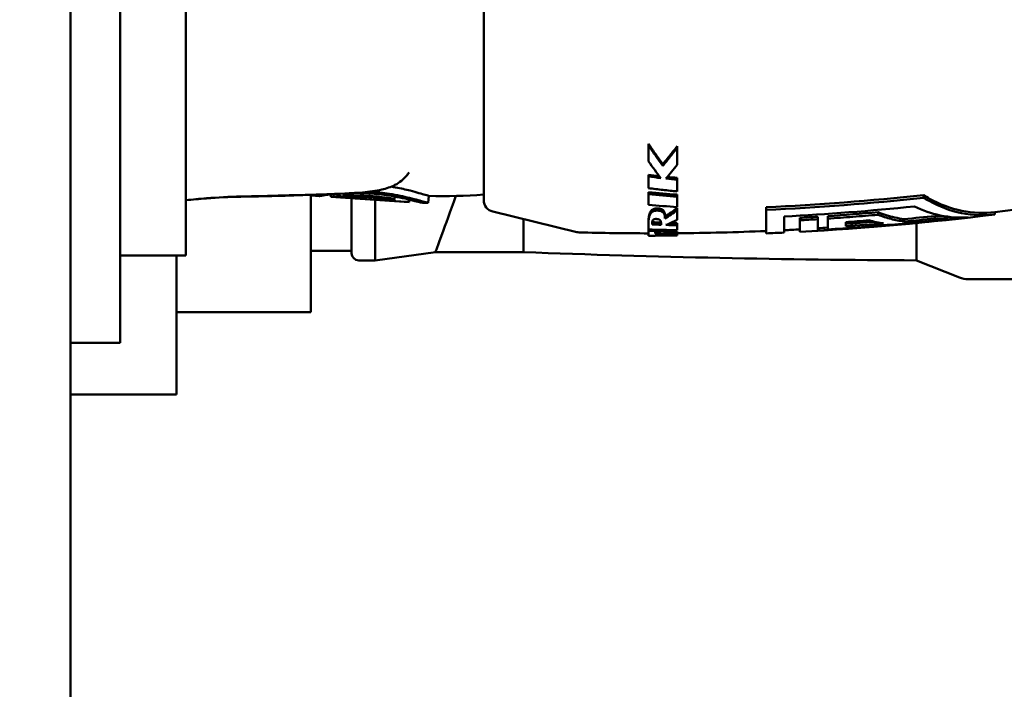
# Model space of a CAD drawing. Header units: millimetres. Extents: x 0 to 2239, y -60 to 841.
# Tile 64 of 151: x 790 to 832, y 624 to 653. Entities that reach past the tile are written whole.
import ezdxf

# ---------------------------------------------------------------- set-up
doc = ezdxf.new("R2010")
doc.units = ezdxf.units.MM
doc.layers.add('Bemaßung (ISO)', color=7, linetype='Continuous', lineweight=25)
doc.layers.add('Sichtbar (ISO)', color=7, linetype='Continuous', lineweight=50)
doc.styles.add('Notiztext (DIN)', font='isocpeur.ttf')
doc.dimstyles.new('Standard (DIN)', dxfattribs={"dimtxt": 3.5, "dimasz": 2.5, "dimexe": 2, "dimexo": 0.5, "dimgap": 0.5, "dimtad": 1, "dimrnd": 1e-08, "dimtxsty": 'Notiztext (DIN)', "dimcen": 0.09, "dimdle": 10, "dimclrd": 256, "dimclre": 256, "dimclrt": 256, "dimadec": 0, "dimazin": 0, "dimtfac": 1, "dimtmove": 0, "dimatfit": 3, "dimfxl": 1, "dimtolj": 1, "dimtzin": 0, "dimlwd": -1, "dimlwe": -1, "dimarcsym": 0})

# ---------------------------------------------------------------- blocks, each defined once
blk = doc.blocks.new('*D25')
at = {"layer": 'Bemaßung (ISO)', "transparency": 16777216}
for p, q in [((763.885, 780.063), (908.385, 780.063)), ((906.385, 777.563), (906.385, 282.563)), ((763.885, 280.063), (908.385, 280.063))]:
    blk.add_line(p, q, dxfattribs=at)
for points in [[(905.968, 777.563), (906.802, 777.563), (906.385, 780.063)], [(905.968, 282.563), (906.802, 282.563), (906.385, 280.063)]]:
    blk.add_solid(points, dxfattribs=at)
at = {"layer": 'Defpoints', "color": 0, "transparency": 16777216}
for p in [(763.385, 780.063), (763.385, 280.063), (906.385, 280.063)]:
    blk.add_point(p, dxfattribs=at)
at = {"layer": 'Bemaßung (ISO)', "transparency": 16777216, "insert": (902.385, 526.738), "char_height": 3.5, "attachment_point": 1, "rotation": 90, "style": 'Notiztext (DIN)'}
blk.add_mtext('\\A1;500', dxfattribs=at)
blk = doc.blocks.new('*D26')
at = {"layer": 'Bemaßung (ISO)', "transparency": 16777216}
for p, q in [((792.985, 680.063), (895.485, 680.063)), ((893.485, 677.563), (893.485, 382.563)), ((792.985, 380.063), (895.485, 380.063))]:
    blk.add_line(p, q, dxfattribs=at)
for points in [[(893.068, 677.563), (893.902, 677.563), (893.485, 680.063)], [(893.068, 382.563), (893.902, 382.563), (893.485, 380.063)]]:
    blk.add_solid(points, dxfattribs=at)
at = {"layer": 'Defpoints', "color": 0, "transparency": 16777216}
for p in [(792.485, 680.063), (792.485, 380.063), (893.485, 380.063)]:
    blk.add_point(p, dxfattribs=at)
at = {"layer": 'Bemaßung (ISO)', "transparency": 16777216, "insert": (889.485, 526.738), "char_height": 3.5, "attachment_point": 1, "rotation": 90, "style": 'Notiztext (DIN)'}
blk.add_mtext('\\A1;300', dxfattribs=at)

msp = doc.modelspace()

# ---------------------------------------------------------------- linework, layer by layer
at = {"layer": 'Sichtbar (ISO)'}
for p, q in [((792.485, 680.0629), (792.485, 380.0629)), ((794.585, 666.3629), (794.585, 642.3629)), ((797.385, 666.1629), (797.385, 642.5629)), ((810.0369, 644.9171), (810.0369, 663.8088)), ((818.253, 647.2082), (818.2539, 647.1422)), ((817.6456, 646.4492), (817.6459, 646.3763)), ((806.7667, 645.9691), (806.7668, 645.9692)), ((806.8657, 646.0895), (806.8657, 646.0895)), ((817.037, 645.9994), (817.0369, 645.9223)), ((818.253, 645.8615), (818.2539, 645.7831)), ((802.685, 645.1431), (802.685, 640.1629)), ((802.7327, 645.1129), (802.7294, 645.1508)), ((802.7327, 645.1129), (803.0416, 645.0925)), ((803.5457, 645.0592), (803.5367, 645.1624)), ((804.0957, 645.1985), (804.0834, 645.0578)), ((804.1669, 645.0977), (804.1578, 645.2014)), ((806.2558, 645.0713), (806.246, 644.9593)), ((807.7064, 645.0999), (807.6802, 644.8005)), ((817.037, 645.2543), (817.0369, 645.1704)), ((818.253, 645.1517), (818.2539, 645.0668)), ((828.7189, 645.0223), (828.7189, 645.1342)), ((803.5457, 645.0592), (806.8671, 644.8399)), ((806.7125, 644.8514), (803.8635, 645.0395)), ((804.4243, 642.6629), (804.4243, 645.0012)), ((805.4948, 644.9502), (805.4883, 645.0241)), ((806.8758, 644.9396), (806.8671, 644.8399)), ((810.4188, 644.4312), (813.9853, 643.5646)), ((817.4007, 644.5656), (817.4009, 644.4753)), ((818.253, 644.5853), (818.2539, 644.4952)), ((822.0369, 644.5065), (822.0369, 644.6168)), ((822.0369, 643.5088), (822.0369, 644.5065)), ((822.7979, 644.2261), (822.7979, 643.5426)), ((824.6529, 644.1358), (824.6529, 644.2408)), ((826.7889, 644.2986), (826.7889, 644.4039)), ((829.2042, 644.1417), (829.2042, 644.2434)), ((831.7492, 644.3132), (831.7492, 644.414)), ((818.253, 643.9434), (818.2539, 643.8474)), ((823.4629, 644.0629), (823.4629, 644.1678)), ((823.4629, 643.5762), (823.4629, 644.0629)), ((824.2239, 644.108), (824.2239, 644.213)), ((824.2239, 644.108), (824.2239, 643.6257)), ((824.6529, 643.6753), (824.6529, 644.1358)), ((825.4139, 643.9864), (825.4139, 643.8108)), ((827.8972, 644.0134), (827.8972, 644.115)), ((829.7069, 644.1073), (829.7069, 644.2082)), ((817.037, 643.6753), (817.0369, 643.6206)), ((817.3203, 643.6659), (817.3204, 643.6084)), ((817.3204, 643.4286), (817.3204, 643.4094)), ((818.253, 643.5832), (818.2539, 643.4838)), ((794.585, 642.5629), (797.385, 642.5629)), ((796.985, 642.5629), (796.985, 642.1629)), ((802.685, 642.7629), (804.4243, 642.7629)), ((807.984, 642.7129), (805.4243, 642.3629)), ((811.7243, 642.7129), (807.9842, 642.7129)), ((794.585, 642.3629), (794.585, 638.8629)), ((796.985, 642.1629), (796.985, 636.6629)), ((805.4243, 642.3629), (804.7243, 642.3629)), ((828.4243, 642.3629), (830.2454, 641.6344)), ((830.6168, 641.5629), (832.6261, 641.5629)), ((802.685, 640.1629), (796.985, 640.1629)), ((794.585, 638.8629), (792.485, 638.8629)), ((792.485, 636.6629), (796.985, 636.6629))]:
    msp.add_line(p, q, dxfattribs=at)
for centre, radius, start, end in [((817.2023, 760.9272), 117.4179, 277.116689, 283.987819), ((808.3529, 667.0903), 22, 268.31612, 274.39007), ((808.3529, 667.0904), 22.3, 267.47684, 268.27145), ((810.5369, 644.9171), 0.5, 180, 256.34185), ((817.2023, 760.9272), 117.5179, 273.053815, 277.110602), ((817.2226, 755.7564), 111.8677, 273.19778, 273.58823), ((817.2064, 760.5725), 117.1341, 273.644889, 276.126245), ((817.2295, 757.6542), 113.9621, 274.118326, 274.616503), ((814.1033, 644.0504), 0.5, 256.34185, 268.4812), ((817.2023, 760.9272), 117.4179, 268.481198, 269.919278), ((817.2023, 760.9272), 117.4179, 270.513035, 272.359799), ((817.2023, 760.9272), 117.5179, 272.35779, 272.729181), ((817.2023, 760.9272), 117.4179, 272.731507, 273.056419), ((804.7243, 642.6629), 0.3, 180, 270), ((830.6168, 642.5629), 1, 248.19859, 270)]:
    msp.add_arc(centre, radius, start, end, dxfattribs=at)
for centre, major_axis, ratio, start_param, end_param in [((818.1559, 654.3633), (0.068, -10.9496), 0.0064572, 0.7593346, 0.8506277), ((817.0522, 654.3629), (0.0122, 10.9535), 0.0008521, 2.450559, 2.5251166), ((823.8708, 719.7979), (59.3379, -48.1355), 0.9588297, 5.2824195, 5.2893923), ((823.8025, 719.9986), (-59.8601, 47.738), 0.9585431, 2.1335569, 2.1396314), ((823.9111, 721.2171), (-60.9548, 48.3953), 0.9583712, 2.1418636, 2.1472989), ((823.9795, 721.0224), (60.4471, -48.7894), 0.9586273, 5.2896897, 5.2959316), ((818.1559, 654.3629), (0.0791, -10.949), 0.0052895, 0.5937987, 0.670298), ((817.0523, 654.3629), (0.0132, 10.9535), 0.0007149, 2.5666705, 2.6481146), ((823.0274, 729.2853), (57.6593, -62.8391), 0.9790889, 5.4591058, 5.4735685), ((822.9611, 729.481), (-58.495, 62.2484), 0.9789209, 2.3064412, 2.3208654), ((818.1559, 654.3629), (0.0853, -10.949), 0.0044161, 0.4749149, 0.5565909), ((805.3818, 659.356), (-0.057, -14.4046), 0.5879666, 0.0235522, 0.0645389), ((805.6939, 659.3586), (0.0503, -14.4325), 0.5877888, 0.0035215, 0.055718), ((822.3441, 730.929), (-53.7509, 68.5957), 0.9802692, 2.405551, 2.4197094), ((818.1559, 654.3638), (0.0903, -10.9499), 0.0034932, 0.3529216, 0.4481172), ((817.2261, 759.4609), (-115.2176, -11.9781), 0.9999995, 1.559459, 1.5707963), ((817.0523, 654.3629), (-0.0149, -10.9535), 0.0003714, 5.9702132, 6.0624328), ((820.4002, 737.6411), (38.1186, -85.9695), 0.987143, 5.8264782, 5.83063), ((820.3577, 737.7981), (-39.1003, 85.6033), 0.9872155, 2.6742538, 2.6782761), ((820.4347, 738.1067), (37.5477, -86.7192), 0.9872495, 5.8414515, 5.846545), ((820.3938, 738.2596), (-38.465, 86.386), 0.9873343, 2.692089, 2.695041), ((818.1559, 654.3629), (0.0952, -10.9489), 0.0021559, 0.2039109, 0.282266), ((817.2142, 759.5977), (-115.5928, -9.4175), 1, 1.5602652, 1.5707963), ((817.214, 759.6218), (-115.6862, -9.8049), 1, 1.5569303, 1.5707963), ((817.2266, 759.4793), (-115.3376, -11.9776), 1, 1.5594708, 1.5707963), ((829.7501, 658.3385), (0.0005, -14.2314), 0.5511588, 6.2134765, 6.2776188), ((817.0523, 654.3629), (-0.0154, -10.9535), 0.0001428, 6.0865431, 6.2774276), ((819.6029, 738.6969), (29.0925, -90.6311), 0.9877798, 5.9417178, 5.9546493), ((819.1764, 723.5368), (26.3303, -75.7725), 0.9737716, 5.9131064, 5.9167262), ((817.3094, 654.3631), (0.0109, -10.9537), 0.0001321, 0.1318233, 0.1909064), ((818.6435, 724.1633), (17.5874, -78.7419), 0.9756172, 6.0413362, 6.0531708), ((818.6572, 723.9637), (17.335, -78.6942), 0.975256, 6.0440491, 6.0559143), ((817.9146, 724.0413), (7.1816, -80.313), 0.976045, 6.1842761, 6.1961352), ((817.0197, 726.7693), (-3.2333, -83.2985), 0.978698, 0.0433255, 0.0477441), ((818.1559, 654.3629), (0.0978, -10.9489), 0.0006857, 0.040286, 0.1129498)]:
    msp.add_ellipse(centre, major_axis=major_axis, ratio=ratio, start_param=start_param, end_param=end_param, dxfattribs=at)
for points, knots in [([(817.037, 647.3024), (817.037, 647.2915), (817.037, 647.2807), (817.0369, 647.259), (817.0369, 647.2482), (817.0369, 647.2373)], [-0.010023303, -0.010023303, -0.010023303, -0.010023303, -0.005020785, -0.005020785, -0.00001368, -0.00001368, -0.00001368, -0.00001368]), ([(817.0369, 646.5603), (817.0369, 646.6686), (817.0369, 646.7792), (817.0369, 647.005), (817.0369, 647.12), (817.0369, 647.2373)], [-0.092592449, -0.092592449, -0.092592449, -0.092592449, -0.04630335, -0.04630335, 0, 0, 0, 0]), ([(817.0369, 647.2373), (817.14, 647.0869), (817.2424, 646.9398), (817.4455, 646.6526), (817.5462, 646.5126), (817.6459, 646.3763)], [0, 0, 0, 0, 0.06694474, 0.06694474, 0.13388353, 0.13388353, 0.13388353, 0.13388353]), ([(817.6456, 646.4492), (817.5459, 646.5843), (817.4453, 646.723), (817.2424, 647.0076), (817.1401, 647.1533), (817.037, 647.3024)], [0.00000317, 0.00000317, 0.00000317, 0.00000317, 0.06644499, 0.06644499, 0.13289329, 0.13289329, 0.13289329, 0.13289329]), ([(818.253, 647.2082), (818.1506, 647.0762), (818.0487, 646.9469), (817.8461, 646.6938), (817.7455, 646.57), (817.6456, 646.4492)], [0.00000527, 0.00000527, 0.00000527, 0.00000527, 0.06076605, 0.06076605, 0.12153272, 0.12153272, 0.12153272, 0.12153272]), ([(817.6459, 646.3763), (817.7459, 646.4982), (817.8466, 646.6231), (818.0494, 646.8786), (818.1514, 647.0091), (818.2539, 647.1422)], [0.00000498, 0.00000498, 0.00000498, 0.00000498, 0.06120491, 0.06120491, 0.12239885, 0.12239885, 0.12239885, 0.12239885]), ([(817.5591, 645.8556), (817.473, 645.9668), (817.3864, 646.0812), (817.2122, 646.3162), (817.1247, 646.4368), (817.0369, 646.5603)], [0.00001123, 0.00001123, 0.00001123, 0.00001123, 0.05900293, 0.05900293, 0.11799896, 0.11799896, 0.11799896, 0.11799896]), ([(818.2539, 646.4219), (818.1741, 646.3205), (818.0945, 646.2212), (817.9359, 646.027), (817.8569, 645.9321), (817.7783, 645.8395)], [0, 0, 0, 0, 0.05004802, 0.05004802, 0.10009127, 0.10009127, 0.10009127, 0.10009127]), ([(806.7667, 645.9691), (806.6367, 645.8108), (806.4632, 645.6665), (806.0932, 645.4743), (805.903, 645.4119), (805.4449, 645.3064), (805.1682, 645.2728), (804.3917, 645.2045), (803.8813, 645.1881), (802.1471, 645.1303), (800.919, 645.1015), (799.7199, 645.072)], [0, 0, 0, 0, 0.07768195, 0.07768195, 0.1449249, 0.1449249, 0.23385974, 0.23385974, 0.39130873, 0.39130873, 0.77185164, 0.77185164, 0.77185164, 0.77185164]), ([(806.9032, 645.3227), (806.7211, 645.3691), (806.5151, 645.4165), (806.2313, 645.4704), (806.171, 645.4813), (806.1097, 645.4917)], [0.000004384, 0.000004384, 0.000004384, 0.000004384, 0.075690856, 0.075690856, 0.095691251, 0.095691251, 0.095691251, 0.095691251]), ([(802.9733, 645.1583), (802.9479, 645.1538), (802.9244, 645.1496), (802.7903, 645.125), (802.7327, 645.1129), (802.7327, 645.1129)], [0.46614778, 0.46614778, 0.46614778, 0.46614778, 0.48392932, 0.48392932, 0.5765717, 0.5765717, 0.5765717, 0.5765717]), ([(803.0416, 645.0925), (803.0416, 645.0925), (803.0417, 645.0925), (803.0454, 645.0932), (803.1031, 645.1032), (803.3192, 645.1356), (803.4768, 645.1575), (803.6989, 645.1797), (803.7236, 645.182), (803.7489, 645.1844)], [0.53569214, 0.53569214, 0.53569214, 0.53569214, 0.53852023, 0.53852023, 0.62203034, 0.62203034, 0.70617058, 0.70617058, 0.71645897, 0.71645897, 0.71645897, 0.71645897]), ([(803.7982, 645.0842), (803.7567, 645.0806), (803.7205, 645.0773), (803.6892, 645.0742), (803.6706, 645.0724), (803.6537, 645.0708), (803.6386, 645.0692), (803.6282, 645.0681), (803.6186, 645.0671), (803.6099, 645.0662), (803.5887, 645.064), (803.5726, 645.0622), (803.5618, 645.061), (803.5597, 645.0608), (803.5579, 645.0606), (803.5562, 645.0604), (803.5492, 645.0596), (803.5457, 645.0592), (803.5457, 645.0592)], [0, 0, 0, 0, 0.12539765, 0.12539765, 0.12539765, 0.2, 0.2, 0.2, 0.2513368, 0.2513368, 0.2513368, 0.37622103, 0.37622103, 0.37622103, 0.4, 0.4, 0.4, 0.50028246, 0.50028246, 0.50028246, 0.50028246]), ([(804.0599, 645.0528), (804.0655, 645.0531), (804.0702, 645.0535), (804.0775, 645.0546), (804.0802, 645.0553), (804.0847, 645.0576), (804.0836, 645.0594), (804.0739, 645.0635), (804.0653, 645.0658), (804.0418, 645.0704), (804.0269, 645.0728), (803.9931, 645.0771), (803.9742, 645.0791), (803.935, 645.0824), (803.9148, 645.0837), (803.8759, 645.0853), (803.8574, 645.0857), (803.8324, 645.0857), (803.8245, 645.0855), (803.8101, 645.085), (803.8037, 645.0846), (803.7982, 645.0842)], [0.000001, 0.000001, 0.000001, 0.000001, 0.003177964, 0.003177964, 0.0063767, 0.0063767, 0.012429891, 0.012429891, 0.018443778, 0.018443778, 0.024427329, 0.024427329, 0.030414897, 0.030414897, 0.036416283, 0.036416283, 0.042415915, 0.042415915, 0.045545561, 0.045545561, 0.048667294, 0.048667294, 0.048667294, 0.048667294]), ([(804.2305, 645.111), (804.222, 645.1106), (804.2141, 645.1102), (804.1998, 645.1089), (804.1935, 645.1081), (804.1778, 645.1054), (804.1711, 645.1032), (804.1656, 645.0982), (804.1667, 645.0955), (804.1765, 645.09), (804.1852, 645.0871), (804.2089, 645.0816), (804.2239, 645.079), (804.2579, 645.0743), (804.2769, 645.0723), (804.3164, 645.0689), (804.3366, 645.0676), (804.3662, 645.0665), (804.3759, 645.0662), (804.3946, 645.066), (804.4035, 645.066), (804.4117, 645.0661)], [0.000001, 0.000001, 0.000001, 0.000001, 0.003171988, 0.003171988, 0.006369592, 0.006369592, 0.012430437, 0.012430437, 0.018462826, 0.018462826, 0.024458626, 0.024458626, 0.030468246, 0.030468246, 0.036480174, 0.036480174, 0.042472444, 0.042472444, 0.045545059, 0.045545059, 0.048604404, 0.048604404, 0.048604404, 0.048604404]), ([(806.1824, 644.9807), (806.0417, 645.0048), (805.8853, 645.0283), (805.5537, 645.0687), (805.3802, 645.0854), (805.0315, 645.1088), (804.8586, 645.1153), (804.5275, 645.1192), (804.3713, 645.1164), (804.2305, 645.111)], [0.000001, 0.000001, 0.000001, 0.000001, 0.05266078, 0.05266078, 0.10518035, 0.10518035, 0.15736369, 0.15736369, 0.20952834, 0.20952834, 0.20952834, 0.20952834]), ([(804.4117, 645.0661), (804.4635, 645.0671), (804.5169, 645.0677), (804.5723, 645.0678), (804.6071, 645.0678), (804.6427, 645.0677), (804.6792, 645.0673), (804.7009, 645.0671), (804.7229, 645.0668), (804.7452, 645.0665), (804.8043, 645.0654), (804.8652, 645.0638), (804.9271, 645.0616), (804.9429, 645.061), (804.9589, 645.0604), (804.9748, 645.0597), (805.021, 645.0578), (805.0676, 645.0555), (805.1144, 645.0528), (805.1708, 645.0496), (805.2275, 645.0459), (805.2838, 645.0416), (805.2904, 645.0411), (805.2969, 645.0406), (805.3035, 645.0401), (805.3665, 645.0353), (805.4291, 645.0298), (805.4905, 645.0238), (805.5231, 645.0207), (805.5553, 645.0174), (805.5872, 645.014), (805.6158, 645.0109), (805.644, 645.0077), (805.672, 645.0045), (805.7307, 644.9976), (805.7881, 644.9904), (805.8443, 644.9828), (805.8533, 644.9816), (805.8622, 644.9804), (805.8712, 644.9792)], [0, 0, 0, 0, 0.12269208, 0.12269208, 0.12269208, 0.2, 0.2, 0.2, 0.24613074, 0.24613074, 0.24613074, 0.36861179, 0.36861179, 0.36861179, 0.4, 0.4, 0.4, 0.49063765, 0.49063765, 0.49063765, 0.6, 0.6, 0.6, 0.6126909, 0.6126909, 0.6126909, 0.73514272, 0.73514272, 0.73514272, 0.8, 0.8, 0.8, 0.85818457, 0.85818457, 0.85818457, 0.98045179, 0.98045179, 0.98045179, 1, 1, 1, 1]), ([(804.5512, 645.2228), (804.752, 645.2236), (804.961, 645.2177), (805.45, 645.1864), (805.7245, 645.1557), (806.1579, 645.0901), (806.3232, 645.06), (806.6275, 644.9982), (806.7645, 644.9668), (806.8834, 644.9377)], [0.81019165, 0.81019165, 0.81019165, 0.81019165, 0.8737066, 0.8737066, 0.95729947, 0.95729947, 1.0143081, 1.0143081, 1.07162812, 1.07162812, 1.07162812, 1.07162812]), ([(806.8834, 645.0138), (806.7594, 645.0444), (806.624, 645.0754), (806.3356, 645.1345), (806.1823, 645.1627), (805.7597, 645.2291), (805.4806, 645.2613), (805.1986, 645.2805)], [0.000001, 0.000001, 0.000001, 0.000001, 0.05141108, 0.05141108, 0.10244105, 0.10244105, 0.18722912, 0.18722912, 0.18722912, 0.18722912]), ([(807.7064, 645.0999), (807.7064, 645.0999), (807.7064, 645.0999), (807.705, 645.1003), (807.6889, 645.105), (807.6339, 645.1213), (807.5983, 645.1319), (807.4838, 645.1653), (807.3926, 645.1914), (807.174, 645.2519), (807.0465, 645.2861), (806.9032, 645.3227)], [0.20627816, 0.20627816, 0.20627816, 0.20627816, 0.20843109, 0.20843109, 0.25421802, 0.25421802, 0.29379342, 0.29379342, 0.35307337, 0.35307337, 0.41266805, 0.41266805, 0.41266805, 0.41266805]), ([(807.984, 642.7129), (807.984, 642.7129), (808.1541, 643.1802), (808.607, 644.4246), (808.8514, 645.096)], [0.5, 0.5, 0.5, 0.5, 0.61547541, 0.70564824, 0.70564824, 0.70564824, 0.70564824]), ([(818.2539, 645.2884), (818.0509, 645.3097), (817.848, 645.3318), (817.4424, 645.3776), (817.2396, 645.4013), (817.0369, 645.4258)], [0.000001, 0.000001, 0.000001, 0.000001, 0.0621037, 0.0621037, 0.12420641, 0.12420641, 0.12420641, 0.12420641]), ([(831.7492, 644.414), (831.3104, 644.3592), (830.8278, 644.371), (829.8735, 644.5646), (829.4017, 644.7465), (828.8948, 645.027), (828.8073, 645.0788), (828.7189, 645.1342)], [-1.70724149, -1.70724149, -1.70724149, -1.70724149, -1.46933663, -1.46933663, -1.23143177, -1.23143177, -1.18258096, -1.18258096, -1.18258096, -1.18258096]), ([(804.0599, 645.0528), (804.0069, 645.0498), (803.9635, 645.0469), (803.8973, 645.0422), (803.8749, 645.0404), (803.8635, 645.0395)], [-0.060015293, -0.060015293, -0.060015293, -0.060015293, -0.030015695, -0.030015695, -0.000001, -0.000001, -0.000001, -0.000001]), ([(805.4243, 642.3629), (805.4243, 642.3629), (805.4243, 642.3629), (805.4243, 642.3629), (805.4207, 642.433), (805.4215, 642.7164), (805.4254, 642.9329), (805.4228, 643.3638), (805.4214, 643.525), (805.4196, 644.053), (805.4233, 644.4654), (805.4241, 644.9352)], [1.83848801, 1.83848801, 1.83848801, 1.83848801, 1.83848916, 1.83848916, 2.0615326, 2.0615326, 2.2912527, 2.2912527, 2.40647292, 2.40647292, 2.63270615, 2.63270615, 2.63270615, 2.63270615]), ([(805.5243, 644.9546), (805.5156, 644.9543), (805.5048, 644.9536), (805.4942, 644.9513), (805.4935, 644.95), (805.5, 644.9471), (805.5069, 644.9455), (805.5276, 644.9422), (805.5412, 644.9406), (805.5731, 644.9372), (805.5914, 644.9356), (805.6301, 644.9325), (805.6503, 644.9312), (805.69, 644.9288), (805.7093, 644.9278), (805.736, 644.9268), (805.7447, 644.9266), (805.7606, 644.9263), (805.7678, 644.9263), (805.7741, 644.9263)], [0.000001, 0.000001, 0.000001, 0.000001, 0.004424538, 0.004424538, 0.007910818, 0.007910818, 0.011339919, 0.011339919, 0.014768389, 0.014768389, 0.018217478, 0.018217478, 0.021696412, 0.021696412, 0.025181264, 0.025181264, 0.027042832, 0.027042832, 0.028898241, 0.028898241, 0.028898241, 0.028898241]), ([(806.2166, 644.9502), (806.2283, 644.9513), (806.2368, 644.953), (806.2464, 644.9573), (806.2473, 644.9599), (806.2409, 644.9656), (806.2338, 644.9687), (806.2125, 644.9749), (806.1987, 644.978), (806.1824, 644.9807)], [0.000001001, 0.000001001, 0.000001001, 0.000001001, 0.006007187, 0.006007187, 0.012156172, 0.012156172, 0.018311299, 0.018311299, 0.024400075, 0.024400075, 0.024400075, 0.024400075]), ([(806.8671, 644.8399), (806.8671, 644.8399), (806.8632, 644.8402), (806.8474, 644.8415), (806.8359, 644.8424), (806.8092, 644.8445), (806.7925, 644.8458), (806.7644, 644.8478), (806.7543, 644.8485), (806.7336, 644.8499), (806.7231, 644.8507), (806.7125, 644.8514)], [0.018407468, 0.018407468, 0.018407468, 0.018407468, 0.021335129, 0.021335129, 0.02446249, 0.02446249, 0.027914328, 0.027914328, 0.029742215, 0.029742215, 0.03156503, 0.03156503, 0.03156503, 0.03156503]), ([(807.6802, 644.8005), (807.6802, 644.8005), (807.6802, 644.8005), (807.679, 644.8009), (807.6202, 644.818), (807.4398, 644.8685), (807.3507, 644.893), (807.1404, 644.949), (807.0189, 644.9804), (806.8834, 645.0138)], [0.2092815, 0.2092815, 0.2092815, 0.2092815, 0.21031953, 0.21031953, 0.31216852, 0.31216852, 0.37495193, 0.37495193, 0.43796078, 0.43796078, 0.43796078, 0.43796078]), ([(806.8834, 644.9377), (807.0624, 644.8939), (807.176, 644.8639), (807.3406, 644.8205), (807.371, 644.812), (807.3712, 644.812)], [0.00000131, 0.00000131, 0.00000131, 0.00000131, 0.08592435, 0.08592435, 0.1977843, 0.1977843, 0.1977843, 0.1977843]), ([(828.3329, 644.6488), (828.6817, 644.4822), (829.0557, 644.3509), (829.832, 644.1878), (830.2348, 644.162), (830.6139, 644.1839)], [-5.29261656, -5.29261656, -5.29261656, -5.29261656, -5.10470004, -5.10470004, -4.90603326, -4.90603326, -4.90603326, -4.90603326]), ([(831.7492, 644.3132), (831.306, 644.2579), (830.8186, 644.2699), (829.8547, 644.4656), (829.3782, 644.6495), (828.8762, 644.9275), (828.7979, 644.9735), (828.7189, 645.0223)], [-1.7242395, -1.7242395, -1.7242395, -1.7242395, -1.48394782, -1.48394782, -1.24365615, -1.24365615, -1.19991238, -1.19991238, -1.19991238, -1.19991238]), ([(817.0369, 643.9416), (817.0369, 643.9548), (817.037, 643.9679), (817.0374, 643.9808), (817.0377, 643.9937), (817.0382, 644.0064), (817.0388, 644.0189), (817.0395, 644.0313), (817.0403, 644.0436), (817.0412, 644.0556), (817.0422, 644.0676), (817.0433, 644.0794), (817.0446, 644.0909), (817.0458, 644.1024), (817.0473, 644.1138), (817.0489, 644.1248), (817.0504, 644.1359), (817.0522, 644.1467), (817.0541, 644.1573), (817.056, 644.1679), (817.0581, 644.1783), (817.0604, 644.1884), (817.0626, 644.1985), (817.0651, 644.2084), (817.0677, 644.2181), (817.0703, 644.2277), (817.0731, 644.2372), (817.0761, 644.2464), (817.0791, 644.2556), (817.0823, 644.2646), (817.0857, 644.2733), (817.0891, 644.2821), (817.0927, 644.2906), (817.0965, 644.2988), (817.1003, 644.307), (817.1043, 644.315), (817.1085, 644.3226), (817.1127, 644.3303), (817.1171, 644.3376), (817.1217, 644.3447), (817.1263, 644.3518), (817.1311, 644.3586), (817.1361, 644.3652), (817.1412, 644.3717), (817.1465, 644.3781), (817.1522, 644.3842), (817.1578, 644.3903), (817.1637, 644.3961), (817.1701, 644.4018), (817.1764, 644.4074), (817.1831, 644.4129), (817.1903, 644.4182), (817.1976, 644.4234), (817.2054, 644.4285), (817.214, 644.4333), (817.2226, 644.4382), (817.2321, 644.4429), (817.2424, 644.4473), (817.2528, 644.4517), (817.264, 644.4558), (817.2762, 644.4593), (817.2883, 644.4629), (817.3012, 644.466), (817.3149, 644.4683), (817.3285, 644.4707), (817.3428, 644.4724), (817.3572, 644.4736), (817.3716, 644.4747), (817.3861, 644.4753), (817.4009, 644.4753)], [0, 0, 0, 0, 0.0434783, 0.0434783, 0.0434783, 0.0869566, 0.0869566, 0.0869566, 0.1304349, 0.1304349, 0.1304349, 0.1739132, 0.1739132, 0.1739132, 0.2173915, 0.2173915, 0.2173915, 0.2608698, 0.2608698, 0.2608698, 0.3043481, 0.3043481, 0.3043481, 0.3478264, 0.3478264, 0.3478264, 0.3913047, 0.3913047, 0.3913047, 0.434783, 0.434783, 0.434783, 0.4782613, 0.4782613, 0.4782613, 0.5217396, 0.5217396, 0.5217396, 0.5652178, 0.5652178, 0.5652178, 0.6086961, 0.6086961, 0.6086961, 0.6521744, 0.6521744, 0.6521744, 0.6956527, 0.6956527, 0.6956527, 0.739131, 0.739131, 0.739131, 0.7826093, 0.7826093, 0.7826093, 0.8260876, 0.8260876, 0.8260876, 0.8695659, 0.8695659, 0.8695659, 0.9130442, 0.9130442, 0.9130442, 0.9565225, 0.9565225, 0.9565225, 1, 1, 1, 1]), ([(817.4007, 644.5656), (817.3859, 644.5656), (817.3715, 644.565), (817.3571, 644.5639), (817.3427, 644.5627), (817.3284, 644.561), (817.3148, 644.5587), (817.3011, 644.5563), (817.2882, 644.5533), (817.2761, 644.5498), (817.264, 644.5462), (817.2527, 644.5422), (817.2424, 644.5378), (817.232, 644.5335), (817.2226, 644.5288), (817.214, 644.524), (817.2054, 644.5192), (817.1976, 644.5142), (817.1903, 644.509), (817.1831, 644.5038), (817.1764, 644.4983), (817.1701, 644.4927), (817.1638, 644.4871), (817.1578, 644.4813), (817.1522, 644.4753), (817.1466, 644.4692), (817.1413, 644.463), (817.1362, 644.4565), (817.1311, 644.4499), (817.1263, 644.4432), (817.1217, 644.4362), (817.1171, 644.4292), (817.1127, 644.4219), (817.1086, 644.4143), (817.1044, 644.4067), (817.1004, 644.3988), (817.0966, 644.3907), (817.0928, 644.3825), (817.0892, 644.3741), (817.0858, 644.3655), (817.0824, 644.3568), (817.0792, 644.3479), (817.0762, 644.3387), (817.0732, 644.3296), (817.0704, 644.3203), (817.0678, 644.3107), (817.0652, 644.3011), (817.0628, 644.2913), (817.0605, 644.2813), (817.0583, 644.2712), (817.0562, 644.261), (817.0543, 644.2505), (817.0523, 644.24), (817.0506, 644.2293), (817.049, 644.2183), (817.0474, 644.2073), (817.046, 644.1961), (817.0447, 644.1847), (817.0434, 644.1732), (817.0423, 644.1616), (817.0413, 644.1497), (817.0404, 644.1378), (817.0396, 644.1256), (817.039, 644.1133), (817.0383, 644.1009), (817.0378, 644.0884), (817.0375, 644.0756), (817.0372, 644.0628), (817.037, 644.0498), (817.037, 644.0366)], [0, 0, 0, 0, 0.043471, 0.043471, 0.043471, 0.0869436, 0.0869436, 0.0869436, 0.1304162, 0.1304162, 0.1304162, 0.1738889, 0.1738889, 0.1738889, 0.2173615, 0.2173615, 0.2173615, 0.2608341, 0.2608341, 0.2608341, 0.3043067, 0.3043067, 0.3043067, 0.3477793, 0.3477793, 0.3477793, 0.391252, 0.391252, 0.391252, 0.4347246, 0.4347246, 0.4347246, 0.4781972, 0.4781972, 0.4781972, 0.5216698, 0.5216698, 0.5216698, 0.5651424, 0.5651424, 0.5651424, 0.6086151, 0.6086151, 0.6086151, 0.6520877, 0.6520877, 0.6520877, 0.6955603, 0.6955603, 0.6955603, 0.7390329, 0.7390329, 0.7390329, 0.7825055, 0.7825055, 0.7825055, 0.8259782, 0.8259782, 0.8259782, 0.8694508, 0.8694508, 0.8694508, 0.9129234, 0.9129234, 0.9129234, 0.956396, 0.956396, 0.956396, 1, 1, 1, 1]), ([(817.7359, 644.2286), (817.736, 644.244), (817.7355, 644.2591), (817.7346, 644.2739), (817.7337, 644.2888), (817.7324, 644.3034), (817.7304, 644.3178), (817.7285, 644.3321), (817.726, 644.3462), (817.7229, 644.3599), (817.7197, 644.3737), (817.7158, 644.3871), (817.7111, 644.4002), (817.7065, 644.4132), (817.7009, 644.4259), (817.6943, 644.4383), (817.6876, 644.4506), (817.6798, 644.4625), (817.6704, 644.4739), (817.6611, 644.4853), (817.6503, 644.496), (817.6376, 644.5059), (817.625, 644.5157), (817.6105, 644.5246), (817.5941, 644.5323), (817.5777, 644.5399), (817.5593, 644.5463), (817.5393, 644.5513), (817.5192, 644.5563), (817.4974, 644.5599), (817.4743, 644.5623), (817.4512, 644.5647), (817.4267, 644.5658), (817.4007, 644.5656)], [0, 0, 0, 0, 0.0909089, 0.0909089, 0.0909089, 0.1818178, 0.1818178, 0.1818178, 0.2727268, 0.2727268, 0.2727268, 0.3636357, 0.3636357, 0.3636357, 0.4545446, 0.4545446, 0.4545446, 0.5454535, 0.5454535, 0.5454535, 0.6363624, 0.6363624, 0.6363624, 0.7272713, 0.7272713, 0.7272713, 0.8181803, 0.8181803, 0.8181803, 0.9090892, 0.9090892, 0.9090892, 1, 1, 1, 1]), ([(817.4009, 644.4753), (817.4269, 644.4755), (817.4514, 644.4744), (817.4745, 644.472), (817.4977, 644.4696), (817.5195, 644.4659), (817.5396, 644.4609), (817.5596, 644.4558), (817.578, 644.4494), (817.5944, 644.4417), (817.6109, 644.434), (817.6254, 644.425), (817.638, 644.4151), (817.6507, 644.4051), (817.6615, 644.3942), (817.6708, 644.3828), (817.6802, 644.3713), (817.688, 644.3593), (817.6947, 644.3468), (817.7014, 644.3344), (817.7069, 644.3216), (817.7116, 644.3084), (817.7163, 644.2952), (817.7201, 644.2816), (817.7233, 644.2677), (817.7265, 644.2539), (817.729, 644.2397), (817.7309, 644.2252), (817.7328, 644.2107), (817.7342, 644.196), (817.7351, 644.181), (817.736, 644.166), (817.7364, 644.1507), (817.7364, 644.1353)], [0, 0, 0, 0, 0.0909091, 0.0909091, 0.0909091, 0.1818182, 0.1818182, 0.1818182, 0.2727273, 0.2727273, 0.2727273, 0.3636364, 0.3636364, 0.3636364, 0.4545455, 0.4545455, 0.4545455, 0.5454545, 0.5454545, 0.5454545, 0.6363636, 0.6363636, 0.6363636, 0.7272727, 0.7272727, 0.7272727, 0.8181818, 0.8181818, 0.8181818, 0.9090909, 0.9090909, 0.9090909, 1, 1, 1, 1]), ([(818.253, 644.5853), (818.1667, 644.5202), (818.0804, 644.4578), (817.908, 644.3389), (817.8219, 644.2823), (817.7359, 644.2286)], [0.00000221, 0.00000221, 0.00000221, 0.00000221, 0.05160808, 0.05160808, 0.10321634, 0.10321634, 0.10321634, 0.10321634]), ([(817.7359, 644.2286), (817.736, 644.2131), (817.7361, 644.1975), (817.7362, 644.1701), (817.7363, 644.1583), (817.7363, 644.1465)], [0.0000035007, 0.0000035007, 0.0000035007, 0.0000035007, 0.0050035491, 0.0050035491, 0.0087964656, 0.0087964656, 0.0087964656, 0.0087964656]), ([(817.7364, 644.1353), (817.8224, 644.1894), (817.9086, 644.2465), (818.0812, 644.3665), (818.1675, 644.4294), (818.2539, 644.4952)], [0.00000145, 0.00000145, 0.00000145, 0.00000145, 0.05197723, 0.05197723, 0.10395069, 0.10395069, 0.10395069, 0.10395069]), ([(826.7889, 644.2986), (826.4332, 644.268), (826.0773, 644.2392), (825.3653, 644.1849), (825.0091, 644.1595), (824.6529, 644.1358)], [-0.21422282, -0.21422282, -0.21422282, -0.21422282, -0.10711188, -0.10711188, -0.000001, -0.000001, -0.000001, -0.000001]), ([(827.8972, 644.115), (827.7632, 644.1331), (827.6287, 644.1568), (827.2562, 644.2405), (827.0192, 644.3145), (826.7889, 644.4039)], [-1.5642483, -1.5642483, -1.5642483, -1.5642483, -1.49772244, -1.49772244, -1.37943619, -1.37943619, -1.37943619, -1.37943619]), ([(827.8972, 644.0134), (827.7106, 644.0379), (827.5244, 644.0739), (827.1547, 644.1691), (826.9711, 644.228), (826.7889, 644.2986)], [-0.20071718, -0.20071718, -0.20071718, -0.20071718, -0.10016251, -0.10016251, -0.00000189, -0.00000189, -0.00000189, -0.00000189]), ([(811.7243, 642.7129), (811.7242, 642.7129), (811.7281, 642.7456), (811.7282, 642.8612), (811.7264, 642.9294), (811.7231, 643.1462), (811.7274, 643.3168), (811.7292, 643.6988), (811.726, 643.8947), (811.7247, 644.1138)], [-0.60183616, -0.60183616, -0.60183616, -0.60183616, -0.45266776, -0.45266776, -0.34023239, -0.34023239, -0.17084647, -0.17084647, -0.03277556, -0.03277556, -0.03277556, -0.03277556]), ([(817.3804, 644.1183), (817.3733, 644.1187), (817.3662, 644.119), (817.359, 644.1192), (817.3518, 644.1194), (817.3446, 644.1194), (817.3374, 644.1191), (817.3303, 644.1189), (817.3231, 644.1185), (817.3161, 644.1177), (817.3091, 644.117), (817.3022, 644.116), (817.2958, 644.1148), (817.2895, 644.1136), (817.2836, 644.1121), (817.2782, 644.1104), (817.2729, 644.1087), (817.2681, 644.1068), (817.2637, 644.1049), (817.2594, 644.1029), (817.2555, 644.1008), (817.2519, 644.0987), (817.2483, 644.0965), (817.2451, 644.0942), (817.2421, 644.0918), (817.239, 644.0895), (817.2363, 644.087), (817.2337, 644.0845), (817.2312, 644.0819), (817.2288, 644.0793), (817.2266, 644.0766), (817.2244, 644.0738), (817.2223, 644.071), (817.2204, 644.0681), (817.2185, 644.0652), (817.2167, 644.0622), (817.215, 644.0591), (817.2133, 644.056), (817.2117, 644.0528), (817.2102, 644.0495), (817.2088, 644.0461), (817.2074, 644.0427), (817.2061, 644.0392), (817.2048, 644.0357), (817.2036, 644.032), (817.2024, 644.0283), (817.2013, 644.0246), (817.2003, 644.0208), (817.1993, 644.0169), (817.1983, 644.013), (817.1974, 644.0091), (817.1966, 644.005), (817.1958, 644.001), (817.195, 643.9968), (817.1943, 643.9926), (817.1936, 643.9883), (817.193, 643.984), (817.1924, 643.9796), (817.1918, 643.9751), (817.1913, 643.9706), (817.1908, 643.966), (817.1903, 643.9613), (817.1899, 643.9566), (817.1895, 643.9518), (817.1892, 643.9469), (817.1889, 643.942), (817.1886, 643.9369), (817.1883, 643.9319), (817.1881, 643.9268), (817.1879, 643.9215), (817.1877, 643.9162), (817.1876, 643.9109), (817.1875, 643.9054), (817.1874, 643.8999), (817.1874, 643.8944), (817.1874, 643.8887)], [0, 0, 0, 0, 0.04, 0.04, 0.04, 0.08, 0.08, 0.08, 0.12, 0.12, 0.12, 0.16, 0.16, 0.16, 0.2, 0.2, 0.2, 0.24, 0.24, 0.24, 0.28, 0.28, 0.28, 0.32, 0.32, 0.32, 0.36, 0.36, 0.36, 0.4, 0.4, 0.4, 0.44, 0.44, 0.44, 0.48, 0.48, 0.48, 0.52, 0.52, 0.52, 0.56, 0.56, 0.56, 0.6, 0.6, 0.6, 0.64, 0.64, 0.64, 0.68, 0.68, 0.68, 0.72, 0.72, 0.72, 0.76, 0.76, 0.76, 0.8, 0.8, 0.8, 0.84, 0.84, 0.84, 0.88, 0.88, 0.88, 0.92, 0.92, 0.92, 0.96, 0.96, 0.96, 1, 1, 1, 1]), ([(817.5734, 643.8723), (817.5734, 643.8776), (817.5733, 643.8882), (817.5729, 643.9038), (817.5723, 643.9193), (817.5712, 643.9345), (817.5699, 643.9496), (817.568, 643.9644), (817.5657, 643.9789), (817.5628, 643.993), (817.5593, 644.0069), (817.555, 644.0204), (817.5496, 644.0336), (817.5431, 644.0464), (817.535, 644.0588), (817.5249, 644.0707), (817.5124, 644.0821), (817.4954, 644.093), (817.473, 644.1027), (817.4465, 644.1103), (817.4151, 644.1155), (817.3923, 644.1176), (817.3804, 644.1183)], [0, 0, 0, 0, 0.05, 0.1, 0.15, 0.2000001, 0.2500001, 0.3000001, 0.3500001, 0.4000001, 0.4500001, 0.5000001, 0.5500001, 0.6000002, 0.6500002, 0.7000002, 0.7500002, 0.8000002, 0.8500002, 0.9000002, 0.9500002, 1, 1, 1, 1]), ([(818.2539, 644.0889), (818.1745, 644.0478), (818.0951, 644.0085), (817.9364, 643.9336), (817.8571, 643.898), (817.7779, 643.8643)], [0.000000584, 0.000000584, 0.000000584, 0.000000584, 0.042426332, 0.042426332, 0.084850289, 0.084850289, 0.084850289, 0.084850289]), ([(830.6139, 644.1839), (828.8266, 643.9788), (827.0434, 643.8154), (824.9285, 643.6695), (824.5757, 643.6468), (824.2239, 643.6257)], [-6.0124692, -6.0124692, -6.0124692, -6.0124692, -5.51822151, -5.51822151, -5.41896769, -5.41896769, -5.41896769, -5.41896769]), ([(826.4019, 644.0619), (826.5042, 644.0338), (826.6069, 644.0093), (826.8126, 643.9672), (826.9157, 643.9497), (827.0189, 643.9356)], [-0.11094165, -0.11094165, -0.11094165, -0.11094165, -0.05547127, -0.05547127, -0.000001, -0.000001, -0.000001, -0.000001]), ([(828.4237, 643.9463), (828.4236, 643.8053), (828.4235, 643.673), (828.4237, 643.2458), (828.4245, 642.9969), (828.4239, 642.6812), (828.4235, 642.5816), (828.4235, 642.412), (828.4243, 642.3629), (828.4243, 642.3629), (828.4243, 642.3629), (828.4243, 642.3629)], [-1.36869277, -1.36869277, -1.36869277, -1.36869277, -1.28344391, -1.28344391, -1.07321178, -1.07321178, -0.93341205, -0.93341205, -0.74700442, -0.74700442, -0.74700406, -0.74700406, -0.74700406, -0.74700406]), ([(817.3204, 643.4094), (817.2731, 643.4094), (817.2259, 643.4094), (817.1314, 643.4094), (817.0841, 643.4095), (817.0369, 643.4097)], [0.000001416, 0.000001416, 0.000001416, 0.000001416, 0.01452291, 0.01452291, 0.029044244, 0.029044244, 0.029044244, 0.029044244]), ([(817.6809, 643.4147), (817.7108, 643.415), (817.7403, 643.4153), (817.7695, 643.4157), (817.7986, 643.4161), (817.8274, 643.4166), (817.8555, 643.4172), (817.8836, 643.4177), (817.9109, 643.4184), (817.937, 643.4191), (817.9631, 643.4199), (817.988, 643.4208), (818.0105, 643.4218), (818.0202, 643.4223), (818.0294, 643.4227), (818.0382, 643.4232)], [0, 0, 0, 0, 0.05882353, 0.05882353, 0.05882353, 0.11764706, 0.11764706, 0.11764706, 0.17647059, 0.17647059, 0.17647059, 0.23529412, 0.23529412, 0.23529412, 0.26049139, 0.26049139, 0.26049139, 0.26049139])]:
    msp.add_open_spline(points, degree=3, knots=knots, dxfattribs=at)
for points in [[(806.8657, 646.0895), (806.8327, 646.0494), (806.7997, 646.0093), (806.7668, 645.9692)], [(799.718, 645.0638), (799.2262, 645.053), (798.7342, 645.0302), (798.26, 644.9929)], [(799.7199, 645.072), (799.2275, 645.0599), (798.7356, 645.0354), (798.2622, 644.9966)], [(802.7299, 645.1447), (801.7215, 645.1071), (800.7109, 645.0856), (799.718, 645.0638)], [(828.7189, 645.1342), (826.4723, 644.8883), (824.2247, 644.7188), (822.0369, 644.6168)], [(798.2622, 644.9966), (797.9558, 644.9715), (797.6521, 644.9449), (797.3848, 644.9184)], [(798.26, 644.9929), (797.9544, 644.9688), (797.6517, 644.9433), (797.3849, 644.9175)], [(828.7189, 645.0223), (826.4718, 644.7773), (824.2246, 644.6082), (822.0369, 644.5065)], [(822.7979, 644.2261), (824.6171, 644.3215), (826.4722, 644.4603), (828.3329, 644.6488)], [(826.7889, 644.4039), (826.074, 644.3436), (825.3615, 644.2889), (824.6529, 644.2408)], [(829.7069, 644.2082), (829.5417, 644.2108), (829.3734, 644.2221), (829.2042, 644.2434)], [(817.037, 644.0366), (817.037, 644.0259), (817.037, 644.0046), (817.0369, 643.973), (817.0369, 643.952), (817.0369, 643.9416)], [(823.4629, 644.1678), (823.7159, 644.1823), (823.9696, 644.1977), (824.2239, 644.213)], [(829.8723, 644.2019), (829.8172, 644.1959), (829.762, 644.1899), (829.7069, 644.184)], [(824.6529, 643.7525), (824.5097, 643.7434), (824.3667, 643.7345), (824.2239, 643.726)], [(828.4243, 642.3629), (822.8564, 642.3863), (817.2881, 642.5019), (811.7243, 642.7129)]]:
    msp.add_open_spline(points, degree=3, dxfattribs=at)

# ---------------------------------------------------------------- dimensions: what is measured, and where the dimension line sits
at = {"layer": 'Bemaßung (ISO)'}
for base, p1, p2, angle, picture, middle in [((906.385, 280.0629), (763.385, 780.0629), (763.385, 280.0629), 90, '*D25', (906.385, 530.0629)), ((893.485, 380.0629), (792.485, 680.0629), (792.485, 380.0629), 270, '*D26', (893.485, 530.0629))]:
    dim = msp.add_linear_dim(base=base, p1=p1, p2=p2, angle=angle, dimstyle='Standard (DIN)', override={"dimgap": 0.5, "dimdec": 2, "dimtol": 0, "dimlim": 0, "dimtp": 0, "dimtm": 0, "dimtdec": 2, "dimtofl": 0, "dimatfit": 1}, dxfattribs=at)
    dim.commit()
    dim.dimension.update_dxf_attribs({"geometry": picture, "text_midpoint": middle, "dimtype": 160})

doc.saveas('drawing.dxf')
